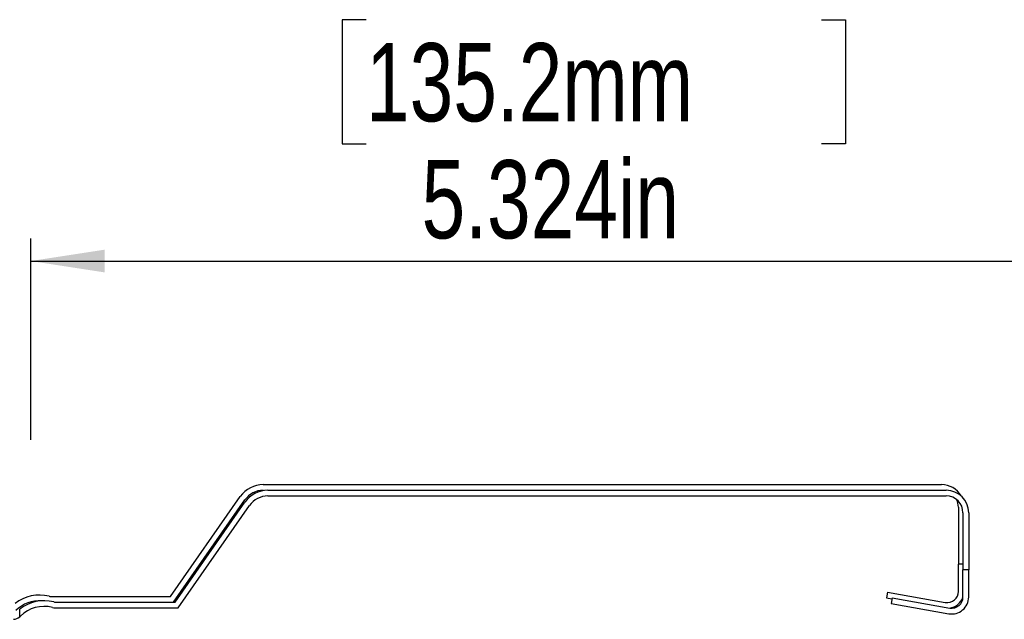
# Model space of a CAD drawing. Header units: inches. Extents: x 0.5 to 19.2, y -4 to 10.7.
# Tile 4 of 13: x 8.4 to 10.1, y -3.5 to -2.5. Entities that reach past the tile are written whole.
import ezdxf

# ---------------------------------------------------------------- set-up
doc = ezdxf.new("R2010")
doc.units = ezdxf.units.IN
doc.header["$MEASUREMENT"] = 0
doc.layers.add('FORMAT', color=7, linetype='Continuous')
doc.styles.add('SLDTEXTSTYLE3', font='TXT', dxfattribs={"width": 0.75})
doc.dimstyles.new('SLDDIMSTYLE3', dxfattribs={"dimtxt": 0.137795, "dimasz": 0.13, "dimexe": 0, "dimexo": 0.0625, "dimgap": 0.034449, "dimtad": 1, "dimdec": 3, "dimlfac": 2, "dimrnd": 1e-09, "dimzin": 12, "dimdsep": 46, "dimlunit": 5, "dimtxsty": 'SLDTEXTSTYLE3', "dimsah": 1, "dimcen": 0.09, "dimadec": 0, "dimazin": 3, "dimtfac": 1, "dimtdec": 3, "dimtofl": 0, "dimtmove": 0, "dimatfit": 3, "dimfxl": 1, "dimfrac": 2, "dimtolj": 1, "dimtzin": 12, "dimarcsym": 0})

# ---------------------------------------------------------------- blocks, each defined once
blk = doc.blocks.new('_D_4')
at = {"layer": 'FORMAT', "color": 250, "true_color": 0x454545}
for p, q in [((9.0088, -2.4913), (8.9668, -2.4913)), ((8.9668, -2.4913), (8.9668, -2.71)), ((9.8114, -2.4913), (9.8534, -2.4913)), ((9.8534, -2.4913), (9.8534, -2.71)), ((8.9668, -2.71), (9.0088, -2.71)), ((9.8534, -2.71), (9.8114, -2.71)), ((8.4183, -3.2313), (8.4183, -2.8768)), ((11.0801, -3.2413), (11.0801, -2.8768)), ((8.4183, -2.9162), (11.0801, -2.9162))]:
    blk.add_line(p, q, dxfattribs=at)
for points in [[(8.4183, -2.9162), (8.5483, -2.9362), (8.5483, -2.8962)], [(11.0801, -2.9162), (10.9501, -2.8962), (10.9501, -2.9362)]]:
    blk.add_solid(points, dxfattribs=at)
at = {"layer": 'FORMAT', "color": 250, "true_color": 0x454545, "char_height": 0.1378, "attachment_point": 1, "style": 'SLDTEXTSTYLE3'}
for s, insert in [('135.2mm', (9.0088, -2.5324)), ('5.324in', (9.1067, -2.7385))]:
    blk.add_mtext(s, dxfattribs=dict(at, insert=insert))

msp = doc.modelspace()

# ---------------------------------------------------------------- linework, layer by layer
at = {"color": 7, "linetype": 'Continuous', "lineweight": 25}
for p, q in [((8.82786013, -3.30987118), (10.02274202, -3.30987118)), ((8.83597453, -3.31987118), (10.03085643, -3.31987118)), ((8.83597453, -3.32987118), (10.03085643, -3.32987118)), ((8.66432357, -3.50672158), (8.78741853, -3.33092375)), ((8.66952924, -3.51672158), (8.79561005, -3.33665951)), ((8.67243797, -3.51672158), (8.79553293, -3.34092375)), ((8.67764364, -3.52672158), (8.80372445, -3.34665951)), ((10.05226958, -3.34939874), (10.05226958, -3.44987987)), ((10.06038398, -3.35939874), (10.06038398, -3.45987987)), ((10.07038398, -3.35939874), (10.07038398, -3.45987987)), ((10.06038398, -3.44987987), (10.05226958, -3.44987987)), ((10.05226958, -3.49790268), (10.05226958, -3.44987987)), ((10.07038398, -3.45987987), (10.06038398, -3.45987987)), ((10.06038398, -3.50790268), (10.06038398, -3.45987987)), ((10.07038398, -3.50790268), (10.07038398, -3.45987987)), ((9.92726958, -3.49932152), (9.9255331, -3.5091696)), ((9.92726958, -3.49932152), (10.02916627, -3.51728866)), ((8.4529938, -3.50672158), (8.66432357, -3.50672158)), ((8.46110821, -3.51672158), (8.67243797, -3.51672158)), ((9.9255331, -3.5091696), (9.93511292, -3.51085878)), ((9.93538398, -3.50932152), (9.9336475, -3.5191696)), ((9.9336475, -3.5191696), (10.03554419, -3.53713674)), ((9.93538398, -3.50932152), (10.03728067, -3.52728866)), ((8.39876981, -3.54263525), (8.39876981, -3.52930374)), ((8.46110821, -3.52672158), (8.67764364, -3.52672158))]:
    msp.add_line(p, q, dxfattribs=at)
for centre, radius, start, end in [((8.82786013, -3.35924126), 0.04937008, 90, 145), ((10.02274202, -3.34939874), 0.03952756, 29.68204574, 90), ((8.83597453, -3.36924126), 0.04937008, 90, 145), ((8.82786013, -3.35924126), 0.03937008, 90, 145), ((8.83597453, -3.36924126), 0.03937008, 90, 145), ((10.03085643, -3.35939874), 0.03952756, 0, 90), ((10.03085643, -3.35939874), 0.02952756, 0, 90), ((10.02274202, -3.34939874), 0.02952756, 360, 26.4616929), ((10.03258454, -3.49790268), 0.01968504, 260, 360), ((8.43376597, -3.57399713), 0.06964114, 75.97238548, 128.24597355), ((8.43376597, -3.57399713), 0.05964114, 86.25077765, 134.51451148), ((8.44188037, -3.58399713), 0.06964114, 75.97238548, 128.24597355), ((8.4529938, -3.49703654), 0.00968504, 255.97238548, 270), ((8.46110821, -3.50703654), 0.00968504, 255.97238548, 270), ((10.04069895, -3.50790268), 0.02968504, 260, 0), ((10.03258454, -3.49790268), 0.02968504, 278.66329471, 339.44352441), ((10.04069895, -3.50790268), 0.01968504, 260, 0), ((8.44188037, -3.58399713), 0.05964114, 75.97238548, 134.51451148), ((8.46110821, -3.50703654), 0.01968504, 255.97238548, 270), ((8.38626559, -3.52743178), 0.01968504, 275.00892513, 309.43587505), ((8.38626559, -3.52743178), 0.01968504, 309.43587505, 314.51451148)]:
    msp.add_arc(centre, radius, start, end, dxfattribs=at)

# ---------------------------------------------------------------- dimensions: what is measured, and where the dimension line sits
at = {"layer": 'FORMAT', "color": 250, "true_color": 0x454545}
dim = msp.add_linear_dim(base=(11.08006778, -2.9161704), p1=(8.41825157, -3.34939874), p2=(11.08006778, -3.35939874), dimstyle='SLDDIMSTYLE3', dxfattribs=at)
dim.commit()
dim.dimension.update_dxf_attribs({"geometry": '_D_4', "text_midpoint": (9.41011498, -2.9161704), "dimtype": 160})

doc.saveas('drawing.dxf')
